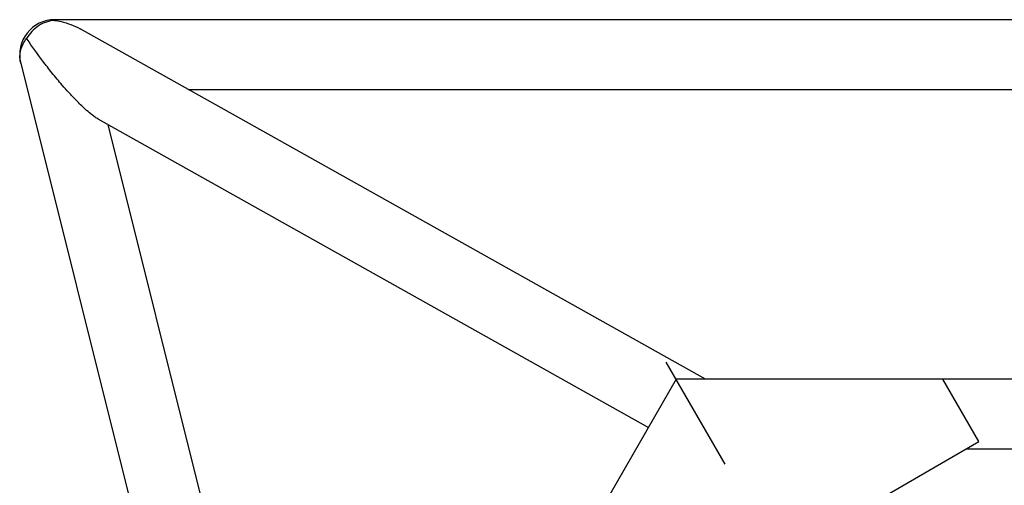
# Model space of a CAD drawing. Header units: millimetres. Extents: x 0 to 2550, y 0 to 1188.
# Tile 118 of 221: x 277 to 315, y 497 to 515. Entities that reach past the tile are written whole.
import ezdxf

# ---------------------------------------------------------------- set-up
doc = ezdxf.new("R2010")
doc.units = ezdxf.units.MM
doc.header["$LTSCALE"] = 46.255
doc.linetypes.add('CENTER', pattern=[0.6, 0.375, -0.075, 0.075, -0.075])
for name, color, linetype in [('DEFAULT_1', 7, 'CENTER'), ('DR1SM11A1001_ABL7', 7, 'CONTINUOUS'), ('DR1SM11P1002_PBL240', 7, 'CONTINUOUS'), ('DR1SM11P1003_PBL8', 7, 'CONTINUOUS'), ('TOP_VIEW_VBL6', 7, 'CONTINUOUS')]:
    doc.layers.add(name, color=color, linetype=linetype)

# ---------------------------------------------------------------- blocks, each defined once
blk = doc.blocks.new('DR1SM11P1003_PBL8', base_point=(331.4881, 468.3365))
at = {"layer": 'DR1SM11P1003_PBL8', "color": 2}
blk.add_line((278.4829, 515.1765), (278.4829, 515.203), dxfattribs=at)
at = {"layer": 'DR1SM11P1003_PBL8', "color": 7}
for p, q in [((358.4829, 515.203), (278.4829, 515.203)), ((303.8382, 501.1838), (279.4765, 514.8451)), ((277.1635, 513.5132), (287.0301, 474.0467)), ((283.6887, 512.483), (353.2771, 512.483)), ((280.166, 511.3399), (301.6166, 499.3111)), ((288.9866, 477.4355), (280.5667, 511.1152)), ((333.2935, 501.1838), (313.09, 501.1838)), ((332.6977, 498.4638), (313.9865, 498.4638))]:
    blk.add_line(p, q, dxfattribs=at)
blk.add_arc((278.4829, 513.843), 1.36, 90, 194.03624, dxfattribs=at)
at = {"layer": 'DR1SM11P1003_PBL8', "color": 2}
for centre, radius, start, end in [((290.9687, 523.5589), 16.3361, 213.79525, 213.91762), ((278.1432, 513.7581), 1.0099, 192.40034, 194.03615)]:
    blk.add_arc(centre, radius, start, end, dxfattribs=at)
for points, knots in [([(278.4829, 515.1765), (278.3737, 515.169), (278.1541, 515.1243), (277.8504, 514.9763), (277.5873, 514.7566), (277.45, 514.5716), (277.3929, 514.4723)], [0, 0, 0, 0, 0.2438202, 0.4924072, 0.7450318, 1, 1, 1, 1]), ([(277.1569, 513.5412), (277.1398, 513.6193), (277.1239, 513.7816), (277.1578, 514.0258), (277.2471, 514.2618), (277.3396, 514.4051), (277.3929, 514.4723)], [0, 0, 0, 0, 0.2421381, 0.4880023, 0.7401603, 1, 1, 1, 1])]:
    blk.add_open_spline(points, degree=3, knots=knots, dxfattribs=at)
at = {"layer": 'DR1SM11P1003_PBL8', "color": 7}
for points, knots in [([(278.4829, 515.1765), (278.5677, 515.1647), (278.9121, 515.1008), (279.2457, 514.9745), (279.4765, 514.8451)], [0, 0, 0, 0, 0.2444538, 1, 1, 1, 1]), ([(278.7806, 512.6523), (278.6445, 512.8098), (278.3879, 513.1181), (277.9253, 513.7106), (277.6081, 514.1523), (277.4124, 514.4433)], [0, 0, 0, 0, 0.2769751, 0.5334629, 1, 1, 1, 1]), ([(280.166, 511.3399), (280.1173, 511.3673), (280.0248, 511.4281), (279.8613, 511.5529), (279.6847, 511.706), (279.4984, 511.8818), (279.3336, 512.0468), (279.1826, 512.2046), (278.9981, 512.4043), (278.8659, 512.5536), (278.7806, 512.6523)], [0, 0, 0, 0, 0.0875902, 0.1729165, 0.3222037, 0.453502, 0.5741521, 0.687595, 0.7956944, 1, 1, 1, 1])]:
    blk.add_open_spline(points, degree=3, knots=knots, dxfattribs=at)
blk = doc.blocks.new('DR1SM11P1002_PBL240', base_point=(305.997, 495.47))
at = {"layer": 'DR1SM11P1002_PBL240', "color": 7}
for p, q in [((302.698, 501.184), (297.502, 492.184)), ((313.09, 501.184), (302.698, 501.184)), ((314.492, 498.756), (313.09, 501.184)), ((307.913, 494.957), (314.492, 498.756)), ((297.502, 492.184), (298.903, 489.756)), ((298.903, 489.756), (299.5, 490.1))]:
    blk.add_line(p, q, dxfattribs=at)
for centre in [(304.251, 494.494), (300.787, 492.494)]:
    blk.add_circle(centre, 0.425, dxfattribs=at)
at = {"layer": 'DR1SM11P1002_PBL240', "color": 134}
for centre in [(304.251, 494.494), (300.787, 492.494)]:
    blk.add_arc(centre, 0.5, 15, 315, dxfattribs=at)
blk = doc.blocks.new('DR1SM11A1001_ABL7', base_point=(331.488, 468.336))
at = {"layer": 'DR1SM11P1002_PBL240'}
blk.add_blockref('DR1SM11P1002_PBL240', (305.997, 495.47), dxfattribs=at)
at = {"layer": 'DR1SM11P1003_PBL8'}
blk.add_blockref('DR1SM11P1003_PBL8', (331.488, 468.336), dxfattribs=at)
blk = doc.blocks.new('TOP_VIEW_VBL6', base_point=(331.488, 468.336))
at = {"layer": 'DR1SM11A1001_ABL7'}
blk.add_blockref('DR1SM11A1001_ABL7', (331.488, 468.336), dxfattribs=at)

msp = doc.modelspace()

# ---------------------------------------------------------------- linework, layer by layer
at = {"layer": 'DEFAULT_1', "color": 1}
msp.add_line((318.4829, 473.843), (302.309, 501.857), dxfattribs=at)

# ---------------------------------------------------------------- block references
at = {"layer": 'TOP_VIEW_VBL6'}
msp.add_blockref('TOP_VIEW_VBL6', (331.4881, 468.3365), dxfattribs=at)

doc.saveas('drawing.dxf')
